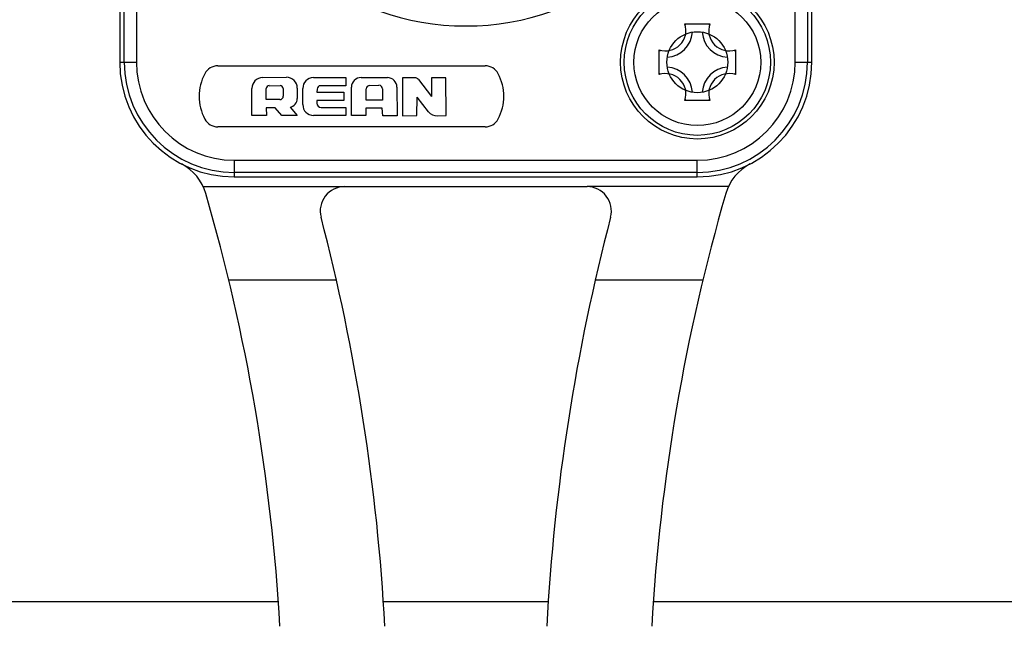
# Model space of a CAD drawing. Header units: millimetres. Extents: x 0 to 420, y 0 to 297.
# Tile 120 of 256: x 110.79 to 114.83, y 132.69 to 135.18. Entities that reach past the tile are written whole.
import ezdxf

# ---------------------------------------------------------------- set-up
doc = ezdxf.new("R2010")
doc.units = ezdxf.units.MM
doc.header["$LTSCALE"] = 23.1
doc.layers.get('0').update_dxf_attribs({"linetype": 'CONTINUOUS'})
doc.layers.add('DIM_PILOTEES', color=7, linetype='CONTINUOUS')
doc.styles.get("Standard").update_dxf_attribs({"font": 'txt', "width": 0.7})
doc.dimstyles.new('DIMSTYLE_4', dxfattribs={"dimtxt": 2.5, "dimasz": 3.5, "dimexe": 2, "dimexo": 0, "dimtad": 1, "dimdec": 0, "dimlfac": 10, "dimdsep": 46, "dimtxsty": 'Standard', "dimblk": '_FILLED', "dimblk1": '_FILLED', "dimblk2": '_FILLED', "dimcen": 0.09, "dimazin": 2, "dimtp": 0.8, "dimtm": 0.8, "dimtfac": 1, "dimtdec": 0, "dimtofl": 0, "dimtmove": 0, "dimatfit": 3, "dimldrblk": '_FILLED', "dimfxl": 0, "dimtolj": 1, "dimarcsym": 0})

# ---------------------------------------------------------------- blocks, each defined once
blk = doc.blocks.new('_FILLED')
at = {"color": 0, "linetype": 'ByBlock'}
blk.add_solid([(0, 0), (-1, 0.1429), (-1, -0.1429)], dxfattribs=at)
blk = doc.blocks.new('*D5')
at = {"layer": 'DIM_PILOTEES', "color": 2, "linetype": 'Continuous'}
for p, q in [((95.9146, 146.4487), (95.9146, 118.4025)), ((152.3359, 146.4487), (152.3359, 118.4025)), ((95.9146, 120.4025), (124.1252, 120.4025)), ((152.3359, 120.4025), (124.1252, 120.4025))]:
    blk.add_line(p, q, dxfattribs=at)
at = {"layer": 'DIM_PILOTEES', "color": 2, "linetype": 'Continuous', "xscale": 3.5, "yscale": 3.5, "zscale": 3.5, "rotation": 180}
blk.add_blockref('_FILLED', (95.9146, 120.4025), dxfattribs=at)
at = {"layer": 'DIM_PILOTEES', "color": 2, "linetype": 'Continuous', "xscale": 3.5, "yscale": 3.5, "zscale": 3.5}
blk.add_blockref('_FILLED', (152.3359, 120.4025), dxfattribs=at)
at = {"layer": 'DIM_PILOTEES', "color": 2, "linetype": 'Continuous', "insert": (124.7849, 123.5275), "char_height": 2.5, "width": 8.571429, "attachment_point": 2, "line_spacing_factor": 0.9}
blk.add_mtext('{\\ftxt;\\W0.0001;\\H0.0001;\\~}{\\ftxt;\\W2.2857142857;\\H2.5; }{\\ftxt;\\W0.0001;\\H0.0001;\\~}', dxfattribs=at)
blk = doc.blocks.new('*D15')
at = {"layer": 'DIM_PILOTEES', "color": 2, "linetype": 'Continuous'}
for p, q in [((124.1252, 214.622), (61.8067, 214.622)), ((63.8067, 214.622), (63.8067, 172.0345)), ((63.8067, 129.4471), (63.8067, 172.0345)), ((98.9554, 129.4471), (61.8067, 129.4471))]:
    blk.add_line(p, q, dxfattribs=at)
at = {"layer": 'DIM_PILOTEES', "color": 2, "linetype": 'Continuous', "xscale": 3.5, "yscale": 3.5, "zscale": 3.5}
for p, rotation in [((63.8067, 214.622), 90), ((63.8067, 129.4471), 270)]:
    blk.add_blockref('_FILLED', p, dxfattribs=dict(at, rotation=rotation))
at = {"layer": 'DIM_PILOTEES', "color": 2, "linetype": 'Continuous', "insert": (60.6817, 169.3713), "char_height": 2.5, "width": 11.785714, "attachment_point": 2, "rotation": 90, "line_spacing_factor": 0.9}
blk.add_mtext('{\\ftxt;\\W0.0001;\\H0.0001;\\~}{\\ftxt;\\W0.4285714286;\\H2.5; }{\\ftxt;\\W0.0001;\\H0.0001;\\~}{\\ftxt;\\W0.0001;\\H0.0001;\\~}{\\ftxt;\\W2.2857142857;\\H2.5; }{\\ftxt;\\W0.0001;\\H0.0001;\\~}{\\ftxt;\\W0.0001;\\H0.0001;\\~}{\\ftxt;\\W0.4285714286;\\H2.5; }{\\ftxt;\\W0.0001;\\H0.0001;\\~}', dxfattribs=at)

msp = doc.modelspace()

# ---------------------------------------------------------------- linework, layer by layer
at = {"color": 7, "linetype": 'Continuous'}
for p, q in [((111.2052, 137.4045), (111.2052, 135.0045)), ((114.0452, 135.0045), (114.0452, 137.4045)), ((111.2736, 135.2642), (111.2736, 135.0045)), ((113.9769, 135.0045), (113.9769, 135.2645)), ((111.2236, 135.0045), (111.2236, 135.2526)), ((114.0269, 135.2529), (114.0269, 135.0045)), ((113.5241, 135.1612), (113.6263, 135.1612)), ((113.4185, 134.9534), (113.4185, 135.0556)), ((113.7319, 135.0556), (113.7319, 134.9534)), ((111.2052, 135.0045), (111.2736, 135.0045)), ((111.6071, 134.9895), (112.7051, 134.9895)), ((113.9769, 135.0045), (114.0452, 135.0045)), ((111.791, 134.9413), (111.8889, 134.9426)), ((112.0002, 134.9411), (112.1334, 134.9411)), ((112.1334, 134.9411), (112.1334, 134.9081)), ((112.1954, 134.9415), (112.3035, 134.9412)), ((112.3658, 134.9409), (112.3651, 134.7849)), ((112.4151, 134.9409), (112.3658, 134.9409)), ((112.5438, 134.9409), (112.4842, 134.941)), ((112.4842, 134.941), (112.4842, 134.864)), ((112.5443, 134.7862), (112.5438, 134.9409)), ((111.8184, 134.9082), (111.8635, 134.9084)), ((112.1334, 134.9081), (112.0295, 134.9081)), ((112.1562, 134.7856), (112.156, 134.9023)), ((112.231, 134.9095), (112.269, 134.9097)), ((112.3427, 134.9021), (112.3431, 134.7851)), ((112.4308, 134.9331), (112.4842, 134.864)), ((111.7474, 134.7862), (111.7475, 134.8971)), ((111.8058, 134.8515), (111.8062, 134.8961)), ((111.8758, 134.8964), (111.8764, 134.8658)), ((111.9337, 134.8985), (111.9338, 134.8556)), ((111.9563, 134.8304), (111.9564, 134.897)), ((112.015, 134.894), (112.0145, 134.8812)), ((112.0145, 134.8812), (112.1252, 134.8812)), ((112.1252, 134.8812), (112.1252, 134.8474)), ((112.2158, 134.8489), (112.2163, 134.8949)), ((112.2838, 134.895), (112.2839, 134.8495)), ((112.4247, 134.7857), (112.4254, 134.8614)), ((112.4722, 134.8016), (112.4254, 134.8614)), ((111.8615, 134.851), (111.8058, 134.8515)), ((111.9044, 134.8196), (111.9337, 134.7855)), ((112.0144, 134.8474), (112.0143, 134.8361)), ((112.1252, 134.8474), (112.0144, 134.8474)), ((112.2839, 134.8495), (112.2158, 134.8489)), ((113.6263, 134.8478), (113.5241, 134.8478)), ((111.8068, 134.7863), (111.7474, 134.7862)), ((111.8424, 134.8175), (111.8065, 134.8169)), ((111.8065, 134.8169), (111.8068, 134.7863)), ((111.8703, 134.786), (111.8424, 134.8175)), ((111.9337, 134.7855), (111.8703, 134.786)), ((112.1334, 134.7862), (112.0005, 134.7862)), ((112.0314, 134.8189), (112.1334, 134.8189)), ((112.1334, 134.8189), (112.1334, 134.7862)), ((112.2144, 134.7855), (112.1562, 134.7856)), ((112.2152, 134.8163), (112.2144, 134.7855)), ((112.2825, 134.8164), (112.2152, 134.8163)), ((112.2844, 134.7852), (112.2825, 134.8164)), ((112.3431, 134.7851), (112.2844, 134.7852)), ((112.3651, 134.7849), (112.4247, 134.7857)), ((112.5087, 134.7847), (112.5443, 134.7862)), ((112.7051, 134.7395), (111.6071, 134.7395)), ((111.6752, 134.6028), (113.5752, 134.6028)), ((111.6752, 134.6028), (111.6752, 134.5345)), ((113.5752, 134.5345), (113.5752, 134.6028)), ((113.5752, 134.5528), (111.6752, 134.5528)), ((111.6752, 134.5345), (113.5752, 134.5345)), ((111.5475, 134.4949), (112.1279, 134.4945)), ((112.1279, 134.4945), (113.1226, 134.4945)), ((113.703, 134.4949), (113.1226, 134.4945)), ((112.0944, 134.111), (111.6527, 134.111)), ((113.5978, 134.111), (113.1561, 134.111)), ((111.8551, 132.792), (108.491, 132.792)), ((112.9634, 132.792), (112.2865, 132.792)), ((134.8551, 132.792), (113.3956, 132.792))]:
    msp.add_line(p, q, dxfattribs=at)
for radius in [0.315, 0.3, 0.26, 0.125]:
    msp.add_circle((113.5752, 135.0045), radius, dxfattribs=at)
for centre, radius, start, end in [((112.6252, 136.2045), 1.0516, 115.0345, 64.9655), ((113.4452, 135.1345), 0.0833, 251.3025, 18.6975), ((113.4005, 134.9888), 0.2122, 52.6469, 54.3435), ((113.75, 134.9888), 0.2122, 125.6565, 127.3531), ((113.7052, 135.1345), 0.0833, 161.3025, 288.6975), ((113.4452, 135.1345), 0.11, 273.5159, 356.4444), ((113.7052, 135.1345), 0.11, 183.52, 266.4752), ((113.5909, 135.1792), 0.2122, 215.6565, 217.3531), ((113.5596, 135.1792), 0.2122, 322.6469, 324.3435), ((111.6752, 135.0045), 0.47, 180, 270), ((111.6752, 135.0045), 0.4516, 180, 270), ((111.6752, 135.0045), 0.4017, 180, 270), ((111.6071, 134.9295), 0.06, 90, 152.336), ((112.7051, 134.9295), 0.06, 27.6927, 90), ((113.4452, 134.8745), 0.11, 3.52, 86.4752), ((113.5752, 135.0045), 0.47, 270, 360), ((113.5752, 135.0045), 0.4516, 270, 360), ((113.5752, 135.0045), 0.4017, 270, 360), ((113.7052, 134.8745), 0.11, 93.5159, 176.4444), ((111.7311, 134.8645), 0.2, 152.336, 207.6726), ((111.7916, 134.8971), 0.0442, 90.7976, 179.942), ((111.8895, 134.8985), 0.0442, 0.0156, 90.7976), ((112.0006, 134.897), 0.0442, 90.549, 179.917), ((112.1953, 134.9023), 0.0393, 89.8189, 180.0029), ((112.3034, 134.9019), 0.0393, 0.2282, 89.8189), ((112.415, 134.9209), 0.02, 37.7165, 89.6246), ((112.5811, 134.8645), 0.2, 332.336, 27.6726), ((113.5909, 134.8297), 0.2122, 142.6469, 144.3435), ((113.4452, 134.8745), 0.0833, 341.3025, 108.6975), ((113.7052, 134.8745), 0.0833, 71.3025, 198.6975), ((113.5596, 134.8297), 0.2122, 35.6565, 37.3531), ((111.8185, 134.896), 0.0123, 90.228, 179.5589), ((111.8635, 134.8962), 0.0123, 1.1095, 90.228), ((112.0297, 134.8934), 0.0147, 90.9509, 177.6128), ((112.2311, 134.8947), 0.0147, 90.319, 179.2664), ((112.2691, 134.895), 0.0147, 0.1006, 90.319), ((111.8616, 134.8658), 0.0147, 269.4845, 0.1809), ((111.8969, 134.8556), 0.0368, 281.6341, 0.0003), ((112.0005, 134.8304), 0.0442, 179.9953, 269.7243), ((112.0315, 134.8361), 0.0172, 179.8679, 269.6671), ((113.4005, 135.0201), 0.2122, 305.6565, 307.3531), ((113.75, 135.0201), 0.2122, 232.6469, 234.3435), ((112.5069, 134.8287), 0.044, 218.0424, 272.3613), ((111.6071, 134.7995), 0.06, 207.6927, 270), ((112.7051, 134.7995), 0.06, 270, 332.336), ((111.3665, 134.4098), 0.2, 16.1826, 62.5605), ((113.884, 134.4098), 0.2, 117.4395, 163.8176), ((103.8755, 132.236), 8, 3.26832, 16.18257), ((112.1279, 134.3945), 0.1, 90.0091, 194.6578), ((113.1225, 134.3945), 0.1, 345.3422, 89.9945), ((121.3749, 132.236), 8, 163.81743, 176.73174), ((103.8755, 132.236), 8.43, 3.10127, 14.65778), ((121.3749, 132.236), 8.43, 165.34222, 176.89874)]:
    msp.add_arc(centre, radius, start, end, dxfattribs=at)

# ---------------------------------------------------------------- dimensions: what is measured, and where the dimension line sits
at = {"layer": 'DIM_PILOTEES', "color": 2, "linetype": 'Continuous'}
dim = msp.add_linear_dim(base=(63.8067, 214.622), p1=(98.9554, 129.4471), p2=(124.1252, 214.622), angle=90, text='{\\ftxt;\\W0.0001;\\H0.0001;\\~}{\\ftxt;\\W0.4285714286;\\H2.5; }{\\ftxt;\\W0.0001;\\H0.0001;\\~}{\\ftxt;\\W0.0001;\\H0.0001;\\~}{\\ftxt;\\W2.2857142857;\\H2.5; }{\\ftxt;\\W0.0001;\\H0.0001;\\~}{\\ftxt;\\W0.0001;\\H0.0001;\\~}{\\ftxt;\\W0.4285714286;\\H2.5; }{\\ftxt;\\W0.0001;\\H0.0001;\\~}', dimstyle='DIMSTYLE_4', dxfattribs=at)
dim.commit()
dim.dimension.update_dxf_attribs({"geometry": '*D15', "text_midpoint": (63.8067, 172.2285), "dimtype": 160})
dim = msp.add_linear_dim(base=(152.3359, 120.4025), p1=(95.9146, 146.4487), p2=(152.3359, 146.4487), text='{\\ftxt;\\W0.0001;\\H0.0001;\\~}{\\ftxt;\\W2.2857142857;\\H2.5; }{\\ftxt;\\W0.0001;\\H0.0001;\\~}', dimstyle='DIMSTYLE_4', dxfattribs=at)
dim.commit()
dim.dimension.update_dxf_attribs({"geometry": '*D5', "text_midpoint": (124.4277, 120.4025), "dimtype": 160})

doc.saveas('drawing.dxf')
